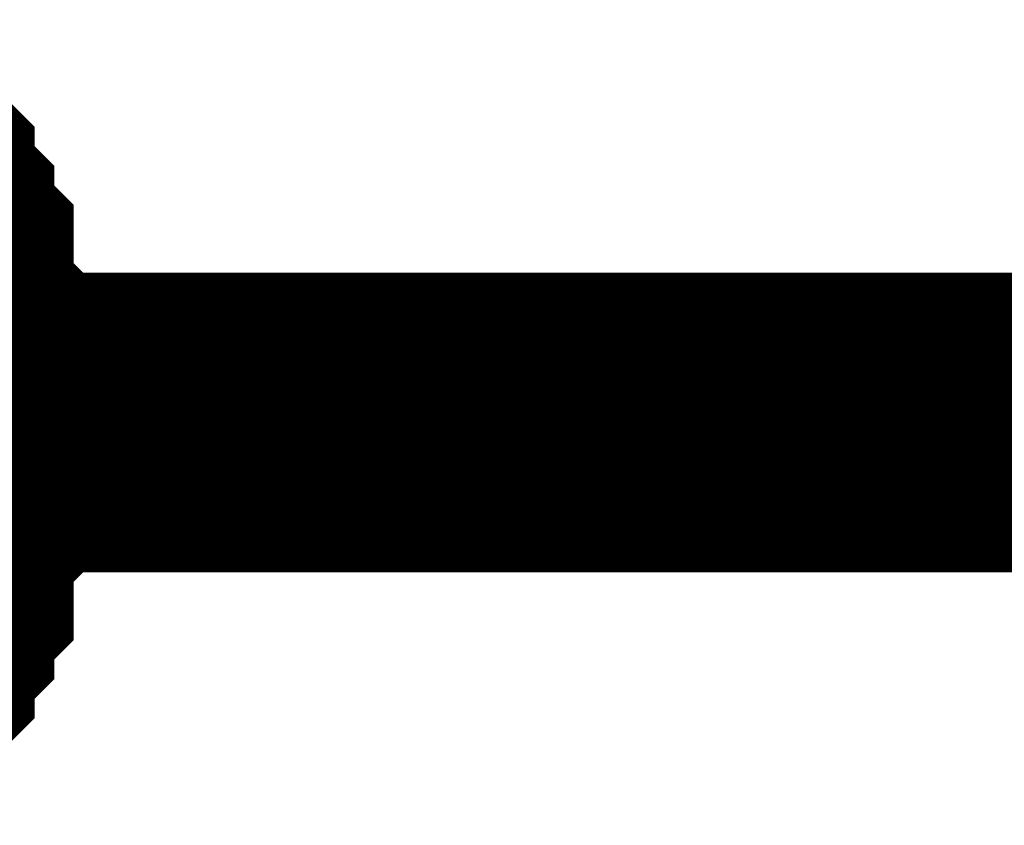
# Model space of a CAD drawing. Header units: inches. Extents: x 0 to 292, y 0 to 193.
# Tile 69 of 256: x 94.046 to 95.032, y 74.871 to 75.678. Entities that reach past the tile are written whole.
import ezdxf

# ---------------------------------------------------------------- set-up
doc = ezdxf.new("R2010")
doc.units = ezdxf.units.IN
doc.layers.add('Sheet', color=255, linetype='Continuous')

msp = doc.modelspace()

# ---------------------------------------------------------------- linework, layer by layer
at = {"layer": 'Sheet'}
for points in [[(93.89207, 75.52807, 0.29972, 0.29972, 0), (93.91155, 75.50858, 0.29972, 0.29972, 0), (93.91155, 75.48909, 0.29972, 0.29972, 0), (93.93104, 75.4696, 0.29972, 0.29972, 0), (93.93104, 75.45011, 0.29972, 0.29972, 0), (93.95052, 75.43061, 0.29972, 0.29972, 0), (93.95052, 75.39163, 0.29972, 0.29972, 0), (93.95052, 75.37214, 0.29972, 0.29972, 0), (93.97, 75.35265, 0.29972, 0.29972, 0), (93.97, 75.33316, 0.29972, 0.29972, 0), (93.97, 75.29418, 0.29972, 0.29972, 0), (93.97, 75.27468, 0.29972, 0.29972, 0)], [(93.89207, 75.52807, 0.29972, 0.29972, 0), (93.91155, 75.50858, 0.29972, 0.29972, 0), (93.91155, 75.48909, 0.29972, 0.29972, 0), (93.93104, 75.4696, 0.29972, 0.29972, 0), (93.93104, 75.45011, 0.29972, 0.29972, 0), (93.95052, 75.43061, 0.29972, 0.29972, 0), (93.95052, 75.39163, 0.29972, 0.29972, 0), (93.95052, 75.37214, 0.29972, 0.29972, 0), (93.97, 75.35265, 0.29972, 0.29972, 0), (93.97, 75.33316, 0.29972, 0.29972, 0), (93.97, 75.29418, 0.29972, 0.29972, 0), (93.97, 75.27468, 0.29972, 0.29972, 0)], [(93.89207, 75.52807, 0.29972, 0.29972, 0), (93.91155, 75.50858, 0.29972, 0.29972, 0), (93.91155, 75.48909, 0.29972, 0.29972, 0), (93.93104, 75.4696, 0.29972, 0.29972, 0), (93.93104, 75.45011, 0.29972, 0.29972, 0), (93.95052, 75.43061, 0.29972, 0.29972, 0), (93.95052, 75.39163, 0.29972, 0.29972, 0), (93.95052, 75.37214, 0.29972, 0.29972, 0), (93.97, 75.35265, 0.29972, 0.29972, 0), (93.97, 75.33316, 0.29972, 0.29972, 0), (93.97, 75.29418, 0.29972, 0.29972, 0), (93.97, 75.27468, 0.29972, 0.29972, 0)], [(93.89207, 75.52807, 0.29972, 0.29972, 0), (93.91155, 75.50858, 0.29972, 0.29972, 0), (93.91155, 75.48909, 0.29972, 0.29972, 0), (93.93104, 75.4696, 0.29972, 0.29972, 0), (93.93104, 75.45011, 0.29972, 0.29972, 0), (93.95052, 75.43061, 0.29972, 0.29972, 0), (93.95052, 75.39163, 0.29972, 0.29972, 0), (93.95052, 75.37214, 0.29972, 0.29972, 0), (93.97, 75.35265, 0.29972, 0.29972, 0), (93.97, 75.33316, 0.29972, 0.29972, 0), (93.97, 75.29418, 0.29972, 0.29972, 0), (93.97, 75.27468, 0.29972, 0.29972, 0)], [(93.89207, 75.52807, 0.29972, 0.29972, 0), (93.91155, 75.50858, 0.29972, 0.29972, 0), (93.91155, 75.48909, 0.29972, 0.29972, 0), (93.93104, 75.4696, 0.29972, 0.29972, 0), (93.93104, 75.45011, 0.29972, 0.29972, 0), (93.95052, 75.43061, 0.29972, 0.29972, 0), (93.95052, 75.39163, 0.29972, 0.29972, 0), (93.95052, 75.37214, 0.29972, 0.29972, 0), (93.97, 75.35265, 0.29972, 0.29972, 0), (93.97, 75.33316, 0.29972, 0.29972, 0), (93.97, 75.29418, 0.29972, 0.29972, 0), (93.97, 75.27468, 0.29972, 0.29972, 0)], [(93.89207, 75.52807, 0.29972, 0.29972, 0), (93.91155, 75.50858, 0.29972, 0.29972, 0), (93.91155, 75.48909, 0.29972, 0.29972, 0), (93.93104, 75.4696, 0.29972, 0.29972, 0), (93.93104, 75.45011, 0.29972, 0.29972, 0), (93.95052, 75.43061, 0.29972, 0.29972, 0), (93.95052, 75.39163, 0.29972, 0.29972, 0), (93.95052, 75.37214, 0.29972, 0.29972, 0), (93.97, 75.35265, 0.29972, 0.29972, 0), (93.97, 75.33316, 0.29972, 0.29972, 0), (93.97, 75.29418, 0.29972, 0.29972, 0), (93.97, 75.27468, 0.29972, 0.29972, 0)], [(116.61009, 75.27468, 0.29972, 0.29972, 0), (93.46343, 75.27468, 0.29972, 0.29972, 0)], [(93.97, 75.27468, 0.29972, 0.29972, 0), (93.97, 75.25519, 0.29972, 0.29972, 0), (93.97, 75.21621, 0.29972, 0.29972, 0), (93.97, 75.19672, 0.29972, 0.29972, 0), (93.95052, 75.17723, 0.29972, 0.29972, 0), (93.95052, 75.15774, 0.29972, 0.29972, 0), (93.95052, 75.11876, 0.29972, 0.29972, 0), (93.93104, 75.09926, 0.29972, 0.29972, 0), (93.93104, 75.07977, 0.29972, 0.29972, 0), (93.91155, 75.06028, 0.29972, 0.29972, 0), (93.91155, 75.04079, 0.29972, 0.29972, 0), (93.89207, 75.0213, 0.29972, 0.29972, 0)], [(93.97, 75.27468, 0.29972, 0.29972, 0), (93.97, 75.25519, 0.29972, 0.29972, 0), (93.97, 75.21621, 0.29972, 0.29972, 0), (93.97, 75.19672, 0.29972, 0.29972, 0), (93.95052, 75.17723, 0.29972, 0.29972, 0), (93.95052, 75.15774, 0.29972, 0.29972, 0), (93.95052, 75.11876, 0.29972, 0.29972, 0), (93.93104, 75.09926, 0.29972, 0.29972, 0), (93.93104, 75.07977, 0.29972, 0.29972, 0), (93.91155, 75.06028, 0.29972, 0.29972, 0), (93.91155, 75.04079, 0.29972, 0.29972, 0), (93.89207, 75.0213, 0.29972, 0.29972, 0)], [(93.97, 75.27468, 0.29972, 0.29972, 0), (93.97, 75.25519, 0.29972, 0.29972, 0), (93.97, 75.21621, 0.29972, 0.29972, 0), (93.97, 75.19672, 0.29972, 0.29972, 0), (93.95052, 75.17723, 0.29972, 0.29972, 0), (93.95052, 75.15774, 0.29972, 0.29972, 0), (93.95052, 75.11876, 0.29972, 0.29972, 0), (93.93104, 75.09926, 0.29972, 0.29972, 0), (93.93104, 75.07977, 0.29972, 0.29972, 0), (93.91155, 75.06028, 0.29972, 0.29972, 0), (93.91155, 75.04079, 0.29972, 0.29972, 0), (93.89207, 75.0213, 0.29972, 0.29972, 0)], [(93.97, 75.27468, 0.29972, 0.29972, 0), (93.97, 75.25519, 0.29972, 0.29972, 0), (93.97, 75.21621, 0.29972, 0.29972, 0), (93.97, 75.19672, 0.29972, 0.29972, 0), (93.95052, 75.17723, 0.29972, 0.29972, 0), (93.95052, 75.15774, 0.29972, 0.29972, 0), (93.95052, 75.11876, 0.29972, 0.29972, 0), (93.93104, 75.09926, 0.29972, 0.29972, 0), (93.93104, 75.07977, 0.29972, 0.29972, 0), (93.91155, 75.06028, 0.29972, 0.29972, 0), (93.91155, 75.04079, 0.29972, 0.29972, 0), (93.89207, 75.0213, 0.29972, 0.29972, 0)], [(93.97, 75.27468, 0.29972, 0.29972, 0), (93.97, 75.25519, 0.29972, 0.29972, 0), (93.97, 75.21621, 0.29972, 0.29972, 0), (93.97, 75.19672, 0.29972, 0.29972, 0), (93.95052, 75.17723, 0.29972, 0.29972, 0), (93.95052, 75.15774, 0.29972, 0.29972, 0), (93.95052, 75.11876, 0.29972, 0.29972, 0), (93.93104, 75.09926, 0.29972, 0.29972, 0), (93.93104, 75.07977, 0.29972, 0.29972, 0), (93.91155, 75.06028, 0.29972, 0.29972, 0), (93.91155, 75.04079, 0.29972, 0.29972, 0), (93.89207, 75.0213, 0.29972, 0.29972, 0)], [(93.97, 75.27468, 0.29972, 0.29972, 0), (93.97, 75.25519, 0.29972, 0.29972, 0), (93.97, 75.21621, 0.29972, 0.29972, 0), (93.97, 75.19672, 0.29972, 0.29972, 0), (93.95052, 75.17723, 0.29972, 0.29972, 0), (93.95052, 75.15774, 0.29972, 0.29972, 0), (93.95052, 75.11876, 0.29972, 0.29972, 0), (93.93104, 75.09926, 0.29972, 0.29972, 0), (93.93104, 75.07977, 0.29972, 0.29972, 0), (93.91155, 75.06028, 0.29972, 0.29972, 0), (93.91155, 75.04079, 0.29972, 0.29972, 0), (93.89207, 75.0213, 0.29972, 0.29972, 0)], [(93.97, 75.27468, 0.29972, 0.29972, 0), (93.97, 75.27468, 0.29972, 0.29972, 0), (93.97, 75.27468, 0.29972, 0.29972, 0), (93.97, 75.27468, 0.29972, 0.29972, 0), (93.97, 75.27468, 0.29972, 0.29972, 0), (93.97, 75.27468, 0.29972, 0.29972, 0), (93.97, 75.27468, 0.29972, 0.29972, 0), (93.97, 75.27468, 0.29972, 0.29972, 0), (93.97, 75.27468, 0.29972, 0.29972, 0), (93.97, 75.27468, 0.29972, 0.29972, 0), (93.97, 75.27468, 0.29972, 0.29972, 0), (93.97, 75.27468, 0.29972, 0.29972, 0), (93.97, 75.27468, 0.29972, 0.29972, 0), (93.97, 75.27468, 0.29972, 0.29972, 0), (93.97, 75.27468, 0.29972, 0.29972, 0), (93.97, 75.27468, 0.29972, 0.29972, 0), (93.97, 75.27468, 0.29972, 0.29972, 0), (93.97, 75.27468, 0.29972, 0.29972, 0), (93.97, 75.27468, 0.29972, 0.29972, 0), (93.97, 75.27468, 0.29972, 0.29972, 0), (93.97, 75.27468, 0.29972, 0.29972, 0), (93.97, 75.27468, 0.29972, 0.29972, 0), (93.97, 75.27468, 0.29972, 0.29972, 0), (93.97, 75.27468, 0.29972, 0.29972, 0), (93.97, 75.27468, 0.29972, 0.29972, 0), (93.97, 75.27468, 0.29972, 0.29972, 0), (93.97, 75.27468, 0.29972, 0.29972, 0), (93.97, 75.27468, 0.29972, 0.29972, 0), (93.97, 75.27468, 0.29972, 0.29972, 0), (93.97, 75.27468, 0.29972, 0.29972, 0), (93.97, 75.27468, 0.29972, 0.29972, 0), (93.97, 75.27468, 0.29972, 0.29972, 0), (93.97, 75.27468, 0.29972, 0.29972, 0)], [(93.97, 75.27468, 0.29972, 0.29972, 0), (93.97, 75.27468, 0.29972, 0.29972, 0)], [(93.97, 75.27468, 0.29972, 0.29972, 0), (93.97, 75.27468, 0.29972, 0.29972, 0), (93.97, 75.27468, 0.29972, 0.29972, 0), (93.97, 75.27468, 0.29972, 0.29972, 0), (93.97, 75.27468, 0.29972, 0.29972, 0), (93.97, 75.27468, 0.29972, 0.29972, 0), (93.97, 75.27468, 0.29972, 0.29972, 0), (93.97, 75.27468, 0.29972, 0.29972, 0), (93.97, 75.27468, 0.29972, 0.29972, 0), (93.97, 75.27468, 0.29972, 0.29972, 0), (93.97, 75.27468, 0.29972, 0.29972, 0), (93.97, 75.27468, 0.29972, 0.29972, 0), (93.97, 75.27468, 0.29972, 0.29972, 0), (93.97, 75.27468, 0.29972, 0.29972, 0), (93.97, 75.27468, 0.29972, 0.29972, 0), (93.97, 75.27468, 0.29972, 0.29972, 0), (93.97, 75.27468, 0.29972, 0.29972, 0), (93.97, 75.27468, 0.29972, 0.29972, 0), (93.97, 75.27468, 0.29972, 0.29972, 0), (93.97, 75.27468, 0.29972, 0.29972, 0), (93.97, 75.27468, 0.29972, 0.29972, 0), (93.97, 75.27468, 0.29972, 0.29972, 0), (93.97, 75.27468, 0.29972, 0.29972, 0), (93.97, 75.27468, 0.29972, 0.29972, 0), (93.97, 75.27468, 0.29972, 0.29972, 0), (93.97, 75.27468, 0.29972, 0.29972, 0), (93.97, 75.27468, 0.29972, 0.29972, 0), (93.97, 75.27468, 0.29972, 0.29972, 0), (93.97, 75.27468, 0.29972, 0.29972, 0), (93.97, 75.27468, 0.29972, 0.29972, 0), (93.97, 75.27468, 0.29972, 0.29972, 0), (93.97, 75.27468, 0.29972, 0.29972, 0), (93.97, 75.27468, 0.29972, 0.29972, 0)], [(93.97, 75.27468, 0.29972, 0.29972, 0), (93.97, 75.27468, 0.29972, 0.29972, 0)], [(93.97, 75.27468, 0.29972, 0.29972, 0), (93.97, 75.27468, 0.29972, 0.29972, 0), (93.97, 75.27468, 0.29972, 0.29972, 0), (93.97, 75.27468, 0.29972, 0.29972, 0), (93.97, 75.27468, 0.29972, 0.29972, 0), (93.97, 75.27468, 0.29972, 0.29972, 0), (93.97, 75.27468, 0.29972, 0.29972, 0), (93.97, 75.27468, 0.29972, 0.29972, 0), (93.97, 75.27468, 0.29972, 0.29972, 0), (93.97, 75.27468, 0.29972, 0.29972, 0), (93.97, 75.27468, 0.29972, 0.29972, 0), (93.97, 75.27468, 0.29972, 0.29972, 0), (93.97, 75.27468, 0.29972, 0.29972, 0), (93.97, 75.27468, 0.29972, 0.29972, 0), (93.97, 75.27468, 0.29972, 0.29972, 0), (93.97, 75.27468, 0.29972, 0.29972, 0), (93.97, 75.27468, 0.29972, 0.29972, 0), (93.97, 75.27468, 0.29972, 0.29972, 0), (93.97, 75.27468, 0.29972, 0.29972, 0), (93.97, 75.27468, 0.29972, 0.29972, 0), (93.97, 75.27468, 0.29972, 0.29972, 0), (93.97, 75.27468, 0.29972, 0.29972, 0), (93.97, 75.27468, 0.29972, 0.29972, 0), (93.97, 75.27468, 0.29972, 0.29972, 0), (93.97, 75.27468, 0.29972, 0.29972, 0), (93.97, 75.27468, 0.29972, 0.29972, 0), (93.97, 75.27468, 0.29972, 0.29972, 0), (93.97, 75.27468, 0.29972, 0.29972, 0), (93.97, 75.27468, 0.29972, 0.29972, 0), (93.97, 75.27468, 0.29972, 0.29972, 0), (93.97, 75.27468, 0.29972, 0.29972, 0), (93.97, 75.27468, 0.29972, 0.29972, 0), (93.97, 75.27468, 0.29972, 0.29972, 0)], [(93.97, 75.27468, 0.29972, 0.29972, 0), (93.97, 75.27468, 0.29972, 0.29972, 0)], [(93.97, 75.27468, 0.29972, 0.29972, 0), (93.97, 75.27468, 0.29972, 0.29972, 0), (93.97, 75.27468, 0.29972, 0.29972, 0), (93.97, 75.27468, 0.29972, 0.29972, 0), (93.97, 75.27468, 0.29972, 0.29972, 0), (93.97, 75.27468, 0.29972, 0.29972, 0), (93.97, 75.27468, 0.29972, 0.29972, 0), (93.97, 75.27468, 0.29972, 0.29972, 0), (93.97, 75.27468, 0.29972, 0.29972, 0), (93.97, 75.27468, 0.29972, 0.29972, 0), (93.97, 75.27468, 0.29972, 0.29972, 0), (93.97, 75.27468, 0.29972, 0.29972, 0), (93.97, 75.27468, 0.29972, 0.29972, 0), (93.97, 75.27468, 0.29972, 0.29972, 0), (93.97, 75.27468, 0.29972, 0.29972, 0), (93.97, 75.27468, 0.29972, 0.29972, 0), (93.97, 75.27468, 0.29972, 0.29972, 0), (93.97, 75.27468, 0.29972, 0.29972, 0), (93.97, 75.27468, 0.29972, 0.29972, 0), (93.97, 75.27468, 0.29972, 0.29972, 0), (93.97, 75.27468, 0.29972, 0.29972, 0), (93.97, 75.27468, 0.29972, 0.29972, 0), (93.97, 75.27468, 0.29972, 0.29972, 0), (93.97, 75.27468, 0.29972, 0.29972, 0), (93.97, 75.27468, 0.29972, 0.29972, 0), (93.97, 75.27468, 0.29972, 0.29972, 0), (93.97, 75.27468, 0.29972, 0.29972, 0), (93.97, 75.27468, 0.29972, 0.29972, 0), (93.97, 75.27468, 0.29972, 0.29972, 0), (93.97, 75.27468, 0.29972, 0.29972, 0), (93.97, 75.27468, 0.29972, 0.29972, 0), (93.97, 75.27468, 0.29972, 0.29972, 0), (93.97, 75.27468, 0.29972, 0.29972, 0)], [(93.97, 75.27468, 0.29972, 0.29972, 0), (93.97, 75.27468, 0.29972, 0.29972, 0)], [(93.97, 75.27468, 0.29972, 0.29972, 0), (93.97, 75.27468, 0.29972, 0.29972, 0), (93.97, 75.27468, 0.29972, 0.29972, 0), (93.97, 75.27468, 0.29972, 0.29972, 0), (93.97, 75.27468, 0.29972, 0.29972, 0), (93.97, 75.27468, 0.29972, 0.29972, 0), (93.97, 75.27468, 0.29972, 0.29972, 0), (93.97, 75.27468, 0.29972, 0.29972, 0), (93.97, 75.27468, 0.29972, 0.29972, 0), (93.97, 75.27468, 0.29972, 0.29972, 0), (93.97, 75.27468, 0.29972, 0.29972, 0), (93.97, 75.27468, 0.29972, 0.29972, 0), (93.97, 75.27468, 0.29972, 0.29972, 0), (93.97, 75.27468, 0.29972, 0.29972, 0), (93.97, 75.27468, 0.29972, 0.29972, 0), (93.97, 75.27468, 0.29972, 0.29972, 0), (93.97, 75.27468, 0.29972, 0.29972, 0), (93.97, 75.27468, 0.29972, 0.29972, 0), (93.97, 75.27468, 0.29972, 0.29972, 0), (93.97, 75.27468, 0.29972, 0.29972, 0), (93.97, 75.27468, 0.29972, 0.29972, 0), (93.97, 75.27468, 0.29972, 0.29972, 0), (93.97, 75.27468, 0.29972, 0.29972, 0), (93.97, 75.27468, 0.29972, 0.29972, 0), (93.97, 75.27468, 0.29972, 0.29972, 0), (93.97, 75.27468, 0.29972, 0.29972, 0), (93.97, 75.27468, 0.29972, 0.29972, 0), (93.97, 75.27468, 0.29972, 0.29972, 0), (93.97, 75.27468, 0.29972, 0.29972, 0), (93.97, 75.27468, 0.29972, 0.29972, 0), (93.97, 75.27468, 0.29972, 0.29972, 0), (93.97, 75.27468, 0.29972, 0.29972, 0), (93.97, 75.27468, 0.29972, 0.29972, 0)], [(93.97, 75.27468, 0.29972, 0.29972, 0), (93.97, 75.27468, 0.29972, 0.29972, 0)], [(93.97, 75.27468, 0.29972, 0.29972, 0), (93.97, 75.27468, 0.29972, 0.29972, 0), (93.97, 75.27468, 0.29972, 0.29972, 0), (93.97, 75.27468, 0.29972, 0.29972, 0), (93.97, 75.27468, 0.29972, 0.29972, 0), (93.97, 75.27468, 0.29972, 0.29972, 0), (93.97, 75.27468, 0.29972, 0.29972, 0), (93.97, 75.27468, 0.29972, 0.29972, 0), (93.97, 75.27468, 0.29972, 0.29972, 0), (93.97, 75.27468, 0.29972, 0.29972, 0), (93.97, 75.27468, 0.29972, 0.29972, 0), (93.97, 75.27468, 0.29972, 0.29972, 0), (93.97, 75.27468, 0.29972, 0.29972, 0), (93.97, 75.27468, 0.29972, 0.29972, 0), (93.97, 75.27468, 0.29972, 0.29972, 0), (93.97, 75.27468, 0.29972, 0.29972, 0), (93.97, 75.27468, 0.29972, 0.29972, 0), (93.97, 75.27468, 0.29972, 0.29972, 0), (93.97, 75.27468, 0.29972, 0.29972, 0), (93.97, 75.27468, 0.29972, 0.29972, 0), (93.97, 75.27468, 0.29972, 0.29972, 0), (93.97, 75.27468, 0.29972, 0.29972, 0), (93.97, 75.27468, 0.29972, 0.29972, 0), (93.97, 75.27468, 0.29972, 0.29972, 0), (93.97, 75.27468, 0.29972, 0.29972, 0), (93.97, 75.27468, 0.29972, 0.29972, 0), (93.97, 75.27468, 0.29972, 0.29972, 0), (93.97, 75.27468, 0.29972, 0.29972, 0), (93.97, 75.27468, 0.29972, 0.29972, 0), (93.97, 75.27468, 0.29972, 0.29972, 0), (93.97, 75.27468, 0.29972, 0.29972, 0), (93.97, 75.27468, 0.29972, 0.29972, 0), (93.97, 75.27468, 0.29972, 0.29972, 0)], [(93.97, 75.27468, 0.29972, 0.29972, 0), (93.97, 75.27468, 0.29972, 0.29972, 0)]]:
    msp.add_lwpolyline(points, format="xyseb", dxfattribs=at)

doc.saveas('drawing.dxf')
